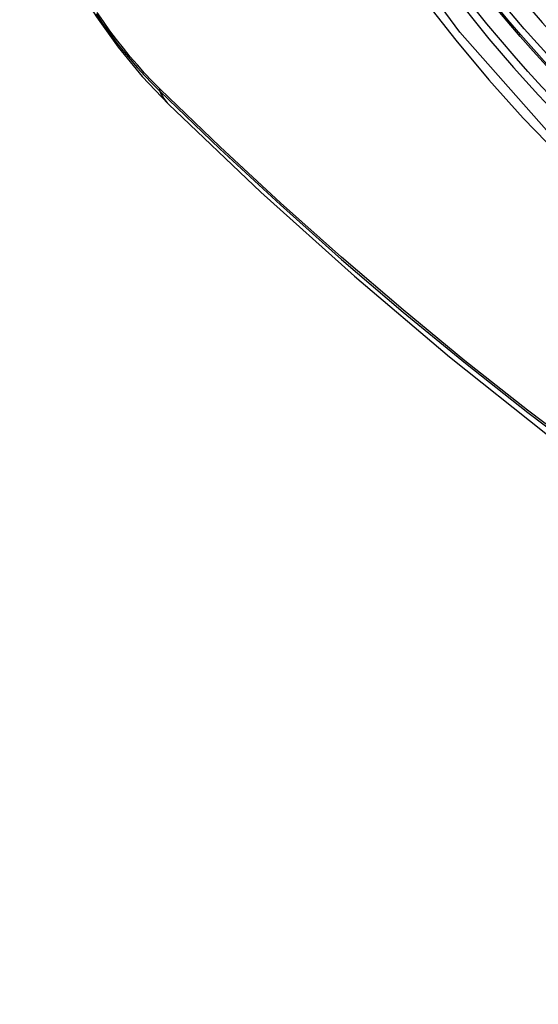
# Model space of a CAD drawing. Header units: inches. Extents: x 338.7 to 398.8, y 125.2 to 189.8.
# Tile 42 of 95: x 339.272 to 339.474, y 173.123 to 173.506. Entities that reach past the tile are written whole.
import ezdxf

# ---------------------------------------------------------------- set-up
doc = ezdxf.new("R2010")
doc.units = ezdxf.units.IN
doc.header["$MEASUREMENT"] = 0
doc.layers.add('Visible Edges(ANSI)', color=7, linetype='Continuous', lineweight=25)
doc.layers.add('Visible Tangent Edges(ANSI)', color=7, linetype='Continuous', lineweight=25)

msp = doc.modelspace()

# ---------------------------------------------------------------- linework, layer by layer
at = {"layer": 'Visible Edges(ANSI)', "flags": 128}
for points in [[(339.27244, 173.57282), (339.27667, 173.55852), (339.28182, 173.54479), (339.2878, 173.53158), (339.29461, 173.51885), (339.30223, 173.50659), (339.31068, 173.49479), (339.32001, 173.48347), (339.33028, 173.47265)], [(339.33028, 173.47265), (339.36609, 173.43852), (339.40247, 173.40579), (339.43936, 173.37451), (339.47671, 173.34473), (339.51448, 173.31651), (339.55263, 173.28989), (339.5911, 173.26493), (339.62984, 173.24168), (339.66883, 173.22018), (339.708, 173.20048), (339.74733, 173.18263), (339.78676, 173.16668), (339.82625, 173.15268), (339.86576, 173.14068), (339.90523, 173.13074), (339.94463, 173.12291)]]:
    msp.add_lwpolyline(points, dxfattribs=at)
at = {"layer": 'Visible Edges(ANSI)'}
msp.add_ellipse((339.5725, 173.68033), major_axis=(0.15718, -0.27294), ratio=0.578093, start_param=2.362013, end_param=7.062765, dxfattribs=at)
msp.add_ellipse((339.56902, 173.67833), major_axis=(0.15963, -0.2772), ratio=0.578093, dxfattribs=at)
at = {"layer": 'Visible Tangent Edges(ANSI)'}
msp.add_line((339.32703, 173.4785), (339.3267, 173.47883), dxfattribs=at)
at = {"layer": 'Visible Tangent Edges(ANSI)', "flags": 128}
for points in [[(339.81746, 173.53439), (339.81465, 173.49301), (339.80634, 173.45577), (339.79266, 173.42346), (339.77399, 173.39683), (339.75079, 173.37656), (339.72359, 173.36311), (339.6929, 173.35668), (339.65932, 173.35742), (339.62371, 173.36531), (339.58683, 173.38017), (339.54949, 173.40171), (339.51265, 173.42935), (339.47697, 173.46261), (339.44334, 173.50067), (339.41257, 173.54258)], [(339.42931, 173.51357), (339.44178, 173.49753), (339.45469, 173.48208), (339.468, 173.46726), (339.48166, 173.45314), (339.49561, 173.43978), (339.50979, 173.42725), (339.52415, 173.41557), (339.53865, 173.40478), (339.55325, 173.3949), (339.56791, 173.38596), (339.5826, 173.378), (339.59723, 173.37106), (339.61173, 173.36518), (339.62607, 173.36035), (339.6402, 173.35659), (339.65409, 173.35391), (339.66768, 173.35231), (339.68093, 173.35182), (339.6938, 173.35244), (339.7062, 173.35415), (339.71812, 173.35694), (339.72952, 173.36079)], [(339.30209, 173.50775), (339.3046, 173.50409), (339.30718, 173.50049), (339.30982, 173.49697), (339.31253, 173.49353), (339.31529, 173.49018), (339.31811, 173.48691), (339.32097, 173.48374), (339.32389, 173.48067), (339.32685, 173.4777)], [(339.3267, 173.47883), (339.3238, 173.48176), (339.32095, 173.48479), (339.31815, 173.48791), (339.31539, 173.49112), (339.31269, 173.49441), (339.31005, 173.49778), (339.30747, 173.50123), (339.30495, 173.50475), (339.30251, 173.50834)], [(339.32685, 173.4777), (339.35013, 173.45532), (339.37366, 173.43353), (339.39742, 173.41237), (339.42138, 173.39186), (339.44551, 173.37203), (339.46979, 173.35289), (339.49418, 173.33448), (339.51866, 173.31682), (339.5432, 173.29992), (339.56776, 173.28381), (339.59232, 173.26849), (339.61688, 173.25397), (339.64143, 173.24025), (339.66597, 173.22732), (339.69048, 173.21521), (339.71494, 173.20391), (339.73932, 173.19345), (339.76358, 173.18383), (339.78772, 173.17507), (339.81174, 173.16715), (339.8356, 173.1601)], [(339.83434, 173.16168), (339.81058, 173.16866), (339.78666, 173.1765), (339.7626, 173.18519), (339.73843, 173.19474), (339.71413, 173.20514), (339.68975, 173.21638), (339.66531, 173.22845), (339.64083, 173.24133), (339.61635, 173.25501), (339.59185, 173.2695), (339.56735, 173.28478), (339.54284, 173.30087), (339.51836, 173.31776), (339.49393, 173.3354), (339.46959, 173.3538), (339.44537, 173.37292), (339.4213, 173.39274), (339.3974, 173.41324), (339.37371, 173.43438), (339.35025, 173.45614), (339.32703, 173.4785)]]:
    msp.add_lwpolyline(points, dxfattribs=at)
at = {"layer": 'Visible Tangent Edges(ANSI)'}
for centre, major_axis, ratio, start_param, end_param in [((339.57151, 173.67976), (-0.17285, 0.30015), 0.578093, 5.049711, 10.658253), ((339.57146, 173.67973), (0.1503, -0.261), 0.578093, 4.099688, 6.899754), ((339.33402, 173.48431), (-0.00688, -0.00704), 0.360494, 5.876137, 6.139844), ((339.41295, 173.55701), (-0.08267, -0.08436), 0.355706, 6.140128, 6.283185)]:
    msp.add_ellipse(centre, major_axis=major_axis, ratio=ratio, start_param=start_param, end_param=end_param, dxfattribs=at)
for centre, major_axis in [((339.5721, 173.6801), (-0.17078, 0.29656)), ((339.56913, 173.67839), (0.16238, -0.28198)), ((339.56902, 173.67833), (-0.16178, 0.28094))]:
    msp.add_ellipse(centre, major_axis=major_axis, ratio=0.578093, dxfattribs=at)

doc.saveas('drawing.dxf')
